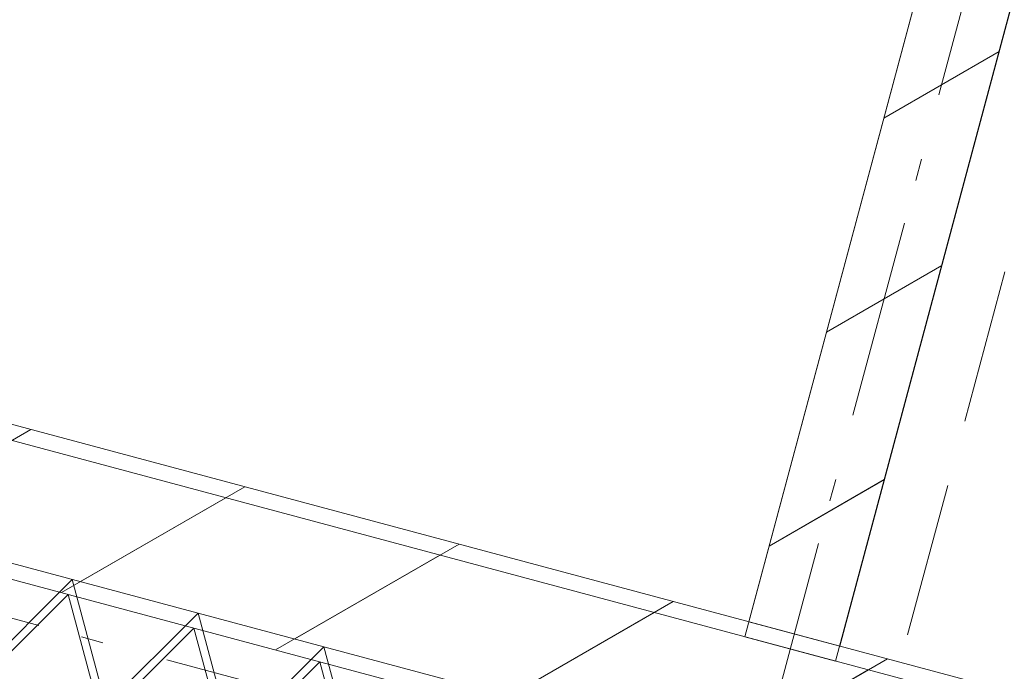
# Model space of a CAD drawing. Header units: millimetres. Extents: x -7616 to 74263, y -34032 to 21987.
# Tile 21 of 60: x 44836 to 46406, y -23276 to -22236. Entities that reach past the tile are written whole.
import ezdxf

# ---------------------------------------------------------------- set-up
doc = ezdxf.new("R2010")
doc.units = ezdxf.units.MM
doc.header["$LTSCALE"] = 508
doc.header["$PDMODE"] = 1
doc.header["$PDSIZE"] = -2
doc.linetypes.add('Dash Style-2', pattern=[0.694425, 0.48607, -0.208355])
doc.linetypes.add('Dash Style-6', pattern=[1.04164, 0.625, -0.20828, 0.06943, -0.13893])
for name, color, linetype, lineweight in [('(00) tekening-stramien-algemeen', 7, 'Dash Style-6', 0), ('(04) bouwaanvraag-brandweer-bestaand-WBDBO 60min', 1, 'Dash Style-2', 0), ('(22) binnenwanden-X kalkzandsteen', 1, 'Continuous', 0), ('(__) constructies_materialen-K isolatie', 8, 'Continuous', 0), ('None', 7, 'Continuous', 0)]:
    doc.layers.add(name, color=color, linetype=linetype, lineweight=lineweight)
pattern_1 = [(45, (0, 0), (-176.777, 176.777), [])]

# ---------------------------------------------------------------- blocks, each defined once
blk = doc.blocks.new('Isolatie Object-6')
at = {"layer": '(__) constructies_materialen-K isolatie', "color": 2, "lineweight": 0, "transparency": 33554687, "flags": 128}
blk.add_lwpolyline([(0, 90), (3850.7, 90), (3850.7, -90), (0, -90)], close=True, dxfattribs=at)
blk.add_lwpolyline([(0, -90), (103.9, 90), (207.8, -90), (207.8, -90), (311.8, 90), (415.7, -90), (415.7, -90), (519.6, 90), (623.5, -90), (623.5, -90), (727.5, 90), (831.4, -90), (831.4, -90), (935.3, 90), (1039.2, -90), (1039.2, -90), (1143.2, 90), (1247.1, -90), (1247.1, -90), (1351, 90), (1454.9, -90), (1454.9, -90), (1558.8, 90)], dxfattribs=at)
blk = doc.blocks.new('blok b-v2-gevel_constructie')
at = {"layer": '(22) binnenwanden-X kalkzandsteen', "linetype": 'Continuous', "lineweight": 0, "transparency": 33554687}
h = blk.add_hatch(dxfattribs=at)
h.set_pattern_fill('(__)F kzs 1_100', color=253, style=0, pattern_type=2)
h.set_pattern_definition(pattern_1)
h.paths.add_polyline_path([(3375, 5151.07), (3225, 5151.07), (3225, 544), (3375, 544)])
h = blk.add_hatch(dxfattribs=at)
h.set_pattern_fill('(__)F kzs 1_100', color=253, style=0, pattern_type=2)
h.set_pattern_definition(pattern_1)
h.paths.add_polyline_path([(3620, 330), (3620, 544), (-230.67, 544), (-230.67, 330)])
at = {"layer": '(22) binnenwanden-X kalkzandsteen', "color": 3, "lineweight": 0, "transparency": 33554687, "flags": 128}
for points in [[(3375, 5151.07), (3225, 5151.07), (3225, 544), (3375, 544)], [(3620, 330), (3620, 544), (-230.67, 544), (-230.67, 330)]]:
    blk.add_lwpolyline(points, close=True, dxfattribs=at)
at = {"layer": '(__) constructies_materialen-K isolatie', "color": 2, "rotation": 180}
blk.add_blockref('Isolatie Object-6', (3620, 240), dxfattribs=at)
blk = doc.blocks.new('toiletgroep V2_3')
at = {"layer": 'None', "color": 7, "linetype": 'Continuous', "lineweight": 0, "transparency": 33554687}
blk.add_point((-75, -7976.7), dxfattribs=at)
blk = doc.blocks.new('blok B 02 (2D)')
at = {"layer": '(04) bouwaanvraag-brandweer-bestaand-WBDBO 60min', "color": 6, "lineweight": 0, "transparency": 33554687, "flags": 128}
blk.add_lwpolyline([(54605.01, -0.02), (54605.01, 8306.64), (50955.01, 8306.64), (50955.01, -0.02), (50205.01, -1299.05)], dxfattribs=at)
at = {"layer": 'None', "color": 17, "transparency": 33554687}
for name, p in [('blok b-v2-gevel_constructie', (47480.01, -0.02)), ('toiletgroep V2_3', (50854.65, 8516.33))]:
    blk.add_blockref(name, p, dxfattribs=at)
blk = doc.blocks.new('Group-91-1')
at = {"layer": '(00) tekening-stramien-algemeen', "color": 2, "lineweight": 0, "transparency": 33554687}
blk.add_line((71038, -10800), (-1886.1, -10800), dxfattribs=at)
blk = doc.blocks.new('Stramien blok B')
at = {"layer": '(00) tekening-stramien-algemeen', "color": 2, "lineweight": 0, "transparency": 33554687}
blk.add_line((50510, 1818.9), (50510, -14997.6), dxfattribs=at)
at = {"layer": 'None', "color": 17, "transparency": 33554687}
blk.add_blockref('Group-91-1', (0, 0), dxfattribs=at)

msp = doc.modelspace()

# ---------------------------------------------------------------- block references
at = {"layer": 'None', "color": 17, "transparency": 33554687}
for name, p, rotation in [('Stramien blok B', (0, 0), 344.9999645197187), ('blok B 02 (2D)', (-3125.9, -10622.9), 344.9999999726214), ('blok b-v2-gevel_constructie', (42742.8, -22887.6), 344.9999673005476)]:
    msp.add_blockref(name, p, dxfattribs=dict(at, rotation=rotation))

doc.saveas('drawing.dxf')
